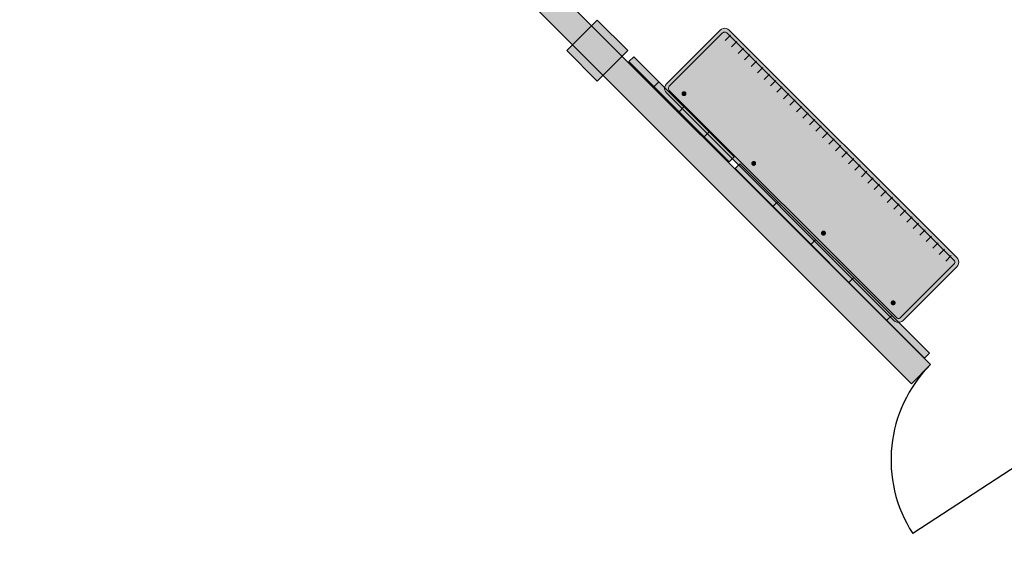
# Model space of a CAD drawing. Header units: metres. Extents: x 2172.2 to 2210.6, y 415.3 to 458.1.
# Tile 8 of 168: x 2188.1 to 2197.2, y 415.3 to 420.2. Entities that reach past the tile are written whole.
import ezdxf

# ---------------------------------------------------------------- set-up
doc = ezdxf.new("R2010")
doc.units = ezdxf.units.M
for name, color, linetype, lineweight in [('NC_N1_COLUMNS', 8, 'CONTINUOUS', 25), ('NC_N1_SERVICE', 7, 'CONTINUOUS', 13), ('NC_N1_WALL_DECOR', 32, 'CONTINUOUS', 13), ('NC_N1_WALLS', 7, 'CONTINUOUS', 25)]:
    doc.layers.add(name, color=color, linetype=linetype, lineweight=lineweight)

# ---------------------------------------------------------------- blocks, each defined once
blk = doc.blocks.new('NC_N1_ARCHITECTURE')
at = {"layer": 'NC_N1_COLUMNS', "true_color": 0xe6e9ea}
blk.add_hatch(color=256, dxfattribs=at).paths.add_polyline_path([(3.727698, -14.075465), (3.444858, -14.358305), (3.16205, -14.07543), (3.444858, -13.792626)])
at = {"layer": 'NC_N1_WALLS', "true_color": 0xe7e6e1}
blk.add_hatch(color=256, dxfattribs=at).paths.add_polyline_path([(6.354817, -17.161343), (-2.147606, -8.65892), (-1.970829, -8.482143), (6.531594, -16.984568)])
at = {"layer": 'NC_N1_COLUMNS', "linetype": 'CONTINUOUS', "lineweight": -2}
blk.add_lwpolyline([(3.727698, -14.075465), (3.444858, -14.358305), (3.16205, -14.07543), (3.444858, -13.792626)], close=True, dxfattribs=at)
at = {"layer": 'NC_N1_WALLS', "linetype": 'CONTINUOUS', "lineweight": -2}
blk.add_lwpolyline([(6.354817, -17.161343), (-2.147606, -8.65892), (-1.970829, -8.482143), (6.531594, -16.984568)], close=True, dxfattribs=at)
blk = doc.blocks.new('NC_N1_DOOR_D0')
at = {"color": 0, "linetype": 'CONTINUOUS'}
blk.add_lwpolyline([(-0.625, 0), (-0.3651, 1.2227)], dxfattribs=at)
at = {"color": 0}
blk.add_arc((-0.625, 0), 1.25, 0, 78, dxfattribs=at)
blk = doc.blocks.new('NC_N1_UNIQUE_WALL_COMPOSITION_05')
at = {"true_color": 0xf6f5ef}
h = blk.add_hatch(color=256, dxfattribs=at)
h.dxf.hatch_style = 1
h.paths.add_polyline_path([(0.655888, -0.065), (0.655888, 0), (-0.655888, 0), (-0.655888, -0.065)])
at = {"color": 0, "linetype": 'CONTINUOUS', "lineweight": -2, "true_color": 0xa38246}
blk.add_lwpolyline([(0.655888, -0.065), (0.655888, 0), (-0.655888, 0), (-0.655888, -0.065)], close=True, dxfattribs=at)
for points in [[(-0.327944, -0.065), (-0.327944, 0)], [(0, -0.065), (0, 0)], [(0.327944, -0.065), (0.327944, 0)]]:
    blk.add_lwpolyline(points, dxfattribs=at)
blk = doc.blocks.new('NC_N1_UNIQUE_WALL_COMPOSITION_18')
at = {"true_color": 0xf6f5ef}
h = blk.add_hatch(color=256, dxfattribs=at)
h.dxf.hatch_style = 1
h.paths.add_polyline_path([(1.242, -0.065), (1.242, 0), (-1.242, 0), (-1.242, -0.065)])
at = {"color": 0, "linetype": 'CONTINUOUS', "lineweight": -2, "true_color": 0xa38246}
blk.add_lwpolyline([(1.242, -0.065), (1.242, 0), (-1.242, 0), (-1.242, -0.065)], close=True, dxfattribs=at)
for points in [[(-0.7452, -0.065), (-0.7452, 0)], [(-0.2484, -0.065), (-0.2484, 0)], [(0.2484, -0.065), (0.2484, 0)], [(0.7452, -0.065), (0.7452, 0)]]:
    blk.add_lwpolyline(points, dxfattribs=at)
blk = doc.blocks.new('NC_N1_SIDEBOARD')
at = {"true_color": 0xf6f5ef}
h = blk.add_hatch(color=256, dxfattribs=at)
h.dxf.hatch_style = 1
h.paths.add_polyline_path([(1.49, -0.443), (-1.49, -0.443), (-1.5055, -0.441), (-1.52, -0.435), (-1.5324, -0.4254), (-1.542, -0.413), (-1.548, -0.3985), (-1.55, -0.383), (-1.55, 0.32), (-1.548, 0.3355), (-1.542, 0.35), (-1.5324, 0.3624), (-1.52, 0.372), (-1.5055, 0.378), (-1.49, 0.38), (1.49, 0.38), (1.5055, 0.378), (1.52, 0.372), (1.5324, 0.3624), (1.542, 0.35), (1.548, 0.3355), (1.55, 0.32), (1.55, -0.383), (1.548, -0.3985), (1.542, -0.413), (1.5324, -0.4254), (1.52, -0.435), (1.5055, -0.441)])
at = {"true_color": 0xa38246}
h = blk.add_hatch(color=256, dxfattribs=at)
h.dxf.hatch_style = 1
h.paths.add_polyline_path([(-1.352, 0.27), (-1.3521, 0.2682), (-1.3523, 0.2665), (-1.3528, 0.2648), (-1.3534, 0.2631), (-1.3541, 0.2615), (-1.355, 0.26), (-1.3561, 0.2586), (-1.3573, 0.2573), (-1.3586, 0.2561), (-1.36, 0.255), (-1.3615, 0.2541), (-1.3631, 0.2534), (-1.3648, 0.2528), (-1.3665, 0.2523), (-1.3682, 0.2521), (-1.37, 0.252), (-1.3718, 0.2521), (-1.3735, 0.2523), (-1.3752, 0.2528), (-1.3769, 0.2534), (-1.3785, 0.2541), (-1.38, 0.255), (-1.3814, 0.2561), (-1.3827, 0.2573), (-1.3839, 0.2586), (-1.385, 0.26), (-1.3859, 0.2615), (-1.3866, 0.2631), (-1.3872, 0.2648), (-1.3877, 0.2665), (-1.3879, 0.2682), (-1.388, 0.27), (-1.3879, 0.2718), (-1.3877, 0.2735), (-1.3872, 0.2752), (-1.3866, 0.2769), (-1.3859, 0.2785), (-1.385, 0.28), (-1.3839, 0.2814), (-1.3827, 0.2827), (-1.3814, 0.2839), (-1.38, 0.285), (-1.3785, 0.2859), (-1.3769, 0.2866), (-1.3752, 0.2872), (-1.3735, 0.2877), (-1.3718, 0.2879), (-1.37, 0.288), (-1.3682, 0.2879), (-1.3665, 0.2877), (-1.3648, 0.2872), (-1.3631, 0.2866), (-1.3615, 0.2859), (-1.36, 0.285), (-1.3586, 0.2839), (-1.3573, 0.2827), (-1.3561, 0.2814), (-1.355, 0.28), (-1.3541, 0.2785), (-1.3534, 0.2769), (-1.3528, 0.2752), (-1.3523, 0.2735), (-1.3521, 0.2718)])
h = blk.add_hatch(color=256, dxfattribs=at)
h.dxf.hatch_style = 1
h.paths.add_polyline_path([(-0.4387, 0.27), (-0.4388, 0.2682), (-0.439, 0.2665), (-0.4394, 0.2648), (-0.44, 0.2631), (-0.4408, 0.2615), (-0.4417, 0.26), (-0.4428, 0.2586), (-0.4439, 0.2573), (-0.4452, 0.2561), (-0.4467, 0.255), (-0.4482, 0.2541), (-0.4498, 0.2534), (-0.4514, 0.2528), (-0.4532, 0.2523), (-0.4549, 0.2521), (-0.4567, 0.252), (-0.4584, 0.2521), (-0.4602, 0.2523), (-0.4619, 0.2528), (-0.4636, 0.2534), (-0.4652, 0.2541), (-0.4667, 0.255), (-0.4681, 0.2561), (-0.4694, 0.2573), (-0.4706, 0.2586), (-0.4716, 0.26), (-0.4725, 0.2615), (-0.4733, 0.2631), (-0.4739, 0.2648), (-0.4743, 0.2665), (-0.4746, 0.2682), (-0.4747, 0.27), (-0.4746, 0.2718), (-0.4743, 0.2735), (-0.4739, 0.2752), (-0.4733, 0.2769), (-0.4725, 0.2785), (-0.4716, 0.28), (-0.4706, 0.2814), (-0.4694, 0.2827), (-0.4681, 0.2839), (-0.4667, 0.285), (-0.4652, 0.2859), (-0.4636, 0.2866), (-0.4619, 0.2872), (-0.4602, 0.2877), (-0.4584, 0.2879), (-0.4567, 0.288), (-0.4549, 0.2879), (-0.4532, 0.2877), (-0.4514, 0.2872), (-0.4498, 0.2866), (-0.4482, 0.2859), (-0.4467, 0.285), (-0.4452, 0.2839), (-0.4439, 0.2827), (-0.4428, 0.2814), (-0.4417, 0.28), (-0.4408, 0.2785), (-0.44, 0.2769), (-0.4394, 0.2752), (-0.439, 0.2735), (-0.4388, 0.2718)])
h = blk.add_hatch(color=256, dxfattribs=at)
h.dxf.hatch_style = 1
h.paths.add_polyline_path([(0.4747, 0.27), (0.4746, 0.2682), (0.4743, 0.2665), (0.4739, 0.2648), (0.4733, 0.2631), (0.4725, 0.2615), (0.4716, 0.26), (0.4706, 0.2586), (0.4694, 0.2573), (0.4681, 0.2561), (0.4667, 0.255), (0.4652, 0.2541), (0.4636, 0.2534), (0.4619, 0.2528), (0.4602, 0.2523), (0.4584, 0.2521), (0.4567, 0.252), (0.4549, 0.2521), (0.4532, 0.2523), (0.4514, 0.2528), (0.4498, 0.2534), (0.4482, 0.2541), (0.4467, 0.255), (0.4452, 0.2561), (0.4439, 0.2573), (0.4428, 0.2586), (0.4417, 0.26), (0.4408, 0.2615), (0.44, 0.2631), (0.4394, 0.2648), (0.439, 0.2665), (0.4388, 0.2682), (0.4387, 0.27), (0.4388, 0.2718), (0.439, 0.2735), (0.4394, 0.2752), (0.44, 0.2769), (0.4408, 0.2785), (0.4417, 0.28), (0.4428, 0.2814), (0.4439, 0.2827), (0.4452, 0.2839), (0.4467, 0.285), (0.4482, 0.2859), (0.4498, 0.2866), (0.4514, 0.2872), (0.4532, 0.2877), (0.4549, 0.2879), (0.4567, 0.288), (0.4584, 0.2879), (0.4602, 0.2877), (0.4619, 0.2872), (0.4636, 0.2866), (0.4652, 0.2859), (0.4667, 0.285), (0.4681, 0.2839), (0.4694, 0.2827), (0.4706, 0.2814), (0.4716, 0.28), (0.4725, 0.2785), (0.4733, 0.2769), (0.4739, 0.2752), (0.4743, 0.2735), (0.4746, 0.2718)])
h = blk.add_hatch(color=256, dxfattribs=at)
h.dxf.hatch_style = 1
h.paths.add_polyline_path([(1.388, 0.27), (1.3879, 0.2682), (1.3877, 0.2665), (1.3872, 0.2648), (1.3866, 0.2631), (1.3859, 0.2615), (1.385, 0.26), (1.3839, 0.2586), (1.3827, 0.2573), (1.3814, 0.2561), (1.38, 0.255), (1.3785, 0.2541), (1.3769, 0.2534), (1.3752, 0.2528), (1.3735, 0.2523), (1.3718, 0.2521), (1.37, 0.252), (1.3682, 0.2521), (1.3665, 0.2523), (1.3648, 0.2528), (1.3631, 0.2534), (1.3615, 0.2541), (1.36, 0.255), (1.3586, 0.2561), (1.3573, 0.2573), (1.3561, 0.2586), (1.355, 0.26), (1.3541, 0.2615), (1.3534, 0.2631), (1.3528, 0.2648), (1.3523, 0.2665), (1.3521, 0.2682), (1.352, 0.27), (1.3521, 0.2718), (1.3523, 0.2735), (1.3528, 0.2752), (1.3534, 0.2769), (1.3541, 0.2785), (1.355, 0.28), (1.3561, 0.2814), (1.3573, 0.2827), (1.3586, 0.2839), (1.36, 0.285), (1.3615, 0.2859), (1.3631, 0.2866), (1.3648, 0.2872), (1.3665, 0.2877), (1.3682, 0.2879), (1.37, 0.288), (1.3718, 0.2879), (1.3735, 0.2877), (1.3752, 0.2872), (1.3769, 0.2866), (1.3785, 0.2859), (1.38, 0.285), (1.3814, 0.2839), (1.3827, 0.2827), (1.3839, 0.2814), (1.385, 0.28), (1.3859, 0.2785), (1.3866, 0.2769), (1.3872, 0.2752), (1.3877, 0.2735), (1.3879, 0.2718)])
at = {"color": 0, "linetype": 'CONTINUOUS', "lineweight": -2, "true_color": 0x2d3540}
blk.add_lwpolyline([(1.49, -0.443), (-1.49, -0.443), (-1.5055, -0.441), (-1.52, -0.435), (-1.5324, -0.4254), (-1.542, -0.413), (-1.548, -0.3985), (-1.55, -0.383), (-1.55, 0.32), (-1.548, 0.3355), (-1.542, 0.35), (-1.5324, 0.3624), (-1.52, 0.372), (-1.5055, 0.378), (-1.49, 0.38), (1.49, 0.38), (1.5055, 0.378), (1.52, 0.372), (1.5324, 0.3624), (1.542, 0.35), (1.548, 0.3355), (1.55, 0.32), (1.55, -0.383), (1.548, -0.3985), (1.542, -0.413), (1.5324, -0.4254), (1.52, -0.435), (1.5055, -0.441)], close=True, dxfattribs=at)
at = {"color": 0, "linetype": 'CONTINUOUS', "lineweight": -2, "true_color": 0xa38246}
blk.add_lwpolyline([(1.4877, -0.408), (-1.4877, -0.408), (-1.4964, -0.4069), (-1.5023, -0.4044), (-1.5075, -0.4005), (-1.5114, -0.3953), (-1.5139, -0.3894), (-1.515, -0.3807), (-1.515, 0.3177), (-1.5139, 0.3264), (-1.5114, 0.3323), (-1.5075, 0.3375), (-1.5023, 0.3414), (-1.4964, 0.3439), (-1.4877, 0.345), (1.4877, 0.345), (1.4964, 0.3439), (1.5023, 0.3414), (1.5075, 0.3375), (1.5114, 0.3323), (1.5139, 0.3264), (1.515, 0.3177), (1.515, -0.3807), (1.5139, -0.3894), (1.5114, -0.3953), (1.5075, -0.4005), (1.5023, -0.4044), (1.4964, -0.4069)], close=True, dxfattribs=at)
at = {"color": 0, "linetype": 'CONTINUOUS', "lineweight": -2}
for points in [[(-1.352, 0.27), (-1.3521, 0.2682), (-1.3523, 0.2665), (-1.3528, 0.2648), (-1.3534, 0.2631), (-1.3541, 0.2615), (-1.355, 0.26), (-1.3561, 0.2586), (-1.3573, 0.2573), (-1.3586, 0.2561), (-1.36, 0.255), (-1.3615, 0.2541), (-1.3631, 0.2534), (-1.3648, 0.2528), (-1.3665, 0.2523), (-1.3682, 0.2521), (-1.37, 0.252), (-1.3718, 0.2521), (-1.3735, 0.2523), (-1.3752, 0.2528), (-1.3769, 0.2534), (-1.3785, 0.2541), (-1.38, 0.255), (-1.3814, 0.2561), (-1.3827, 0.2573), (-1.3839, 0.2586), (-1.385, 0.26), (-1.3859, 0.2615), (-1.3866, 0.2631), (-1.3872, 0.2648), (-1.3877, 0.2665), (-1.3879, 0.2682), (-1.388, 0.27), (-1.3879, 0.2718), (-1.3877, 0.2735), (-1.3872, 0.2752), (-1.3866, 0.2769), (-1.3859, 0.2785), (-1.385, 0.28), (-1.3839, 0.2814), (-1.3827, 0.2827), (-1.3814, 0.2839), (-1.38, 0.285), (-1.3785, 0.2859), (-1.3769, 0.2866), (-1.3752, 0.2872), (-1.3735, 0.2877), (-1.3718, 0.2879), (-1.37, 0.288), (-1.3682, 0.2879), (-1.3665, 0.2877), (-1.3648, 0.2872), (-1.3631, 0.2866), (-1.3615, 0.2859), (-1.36, 0.285), (-1.3586, 0.2839), (-1.3573, 0.2827), (-1.3561, 0.2814), (-1.355, 0.28), (-1.3541, 0.2785), (-1.3534, 0.2769), (-1.3528, 0.2752), (-1.3523, 0.2735), (-1.3521, 0.2718)], [(-0.4387, 0.27), (-0.4388, 0.2682), (-0.439, 0.2665), (-0.4394, 0.2648), (-0.44, 0.2631), (-0.4408, 0.2615), (-0.4417, 0.26), (-0.4428, 0.2586), (-0.4439, 0.2573), (-0.4452, 0.2561), (-0.4467, 0.255), (-0.4482, 0.2541), (-0.4498, 0.2534), (-0.4514, 0.2528), (-0.4532, 0.2523), (-0.4549, 0.2521), (-0.4567, 0.252), (-0.4584, 0.2521), (-0.4602, 0.2523), (-0.4619, 0.2528), (-0.4636, 0.2534), (-0.4652, 0.2541), (-0.4667, 0.255), (-0.4681, 0.2561), (-0.4694, 0.2573), (-0.4706, 0.2586), (-0.4716, 0.26), (-0.4725, 0.2615), (-0.4733, 0.2631), (-0.4739, 0.2648), (-0.4743, 0.2665), (-0.4746, 0.2682), (-0.4747, 0.27), (-0.4746, 0.2718), (-0.4743, 0.2735), (-0.4739, 0.2752), (-0.4733, 0.2769), (-0.4725, 0.2785), (-0.4716, 0.28), (-0.4706, 0.2814), (-0.4694, 0.2827), (-0.4681, 0.2839), (-0.4667, 0.285), (-0.4652, 0.2859), (-0.4636, 0.2866), (-0.4619, 0.2872), (-0.4602, 0.2877), (-0.4584, 0.2879), (-0.4567, 0.288), (-0.4549, 0.2879), (-0.4532, 0.2877), (-0.4514, 0.2872), (-0.4498, 0.2866), (-0.4482, 0.2859), (-0.4467, 0.285), (-0.4452, 0.2839), (-0.4439, 0.2827), (-0.4428, 0.2814), (-0.4417, 0.28), (-0.4408, 0.2785), (-0.44, 0.2769), (-0.4394, 0.2752), (-0.439, 0.2735), (-0.4388, 0.2718)], [(0.4747, 0.27), (0.4746, 0.2682), (0.4743, 0.2665), (0.4739, 0.2648), (0.4733, 0.2631), (0.4725, 0.2615), (0.4716, 0.26), (0.4706, 0.2586), (0.4694, 0.2573), (0.4681, 0.2561), (0.4667, 0.255), (0.4652, 0.2541), (0.4636, 0.2534), (0.4619, 0.2528), (0.4602, 0.2523), (0.4584, 0.2521), (0.4567, 0.252), (0.4549, 0.2521), (0.4532, 0.2523), (0.4514, 0.2528), (0.4498, 0.2534), (0.4482, 0.2541), (0.4467, 0.255), (0.4452, 0.2561), (0.4439, 0.2573), (0.4428, 0.2586), (0.4417, 0.26), (0.4408, 0.2615), (0.44, 0.2631), (0.4394, 0.2648), (0.439, 0.2665), (0.4388, 0.2682), (0.4387, 0.27), (0.4388, 0.2718), (0.439, 0.2735), (0.4394, 0.2752), (0.44, 0.2769), (0.4408, 0.2785), (0.4417, 0.28), (0.4428, 0.2814), (0.4439, 0.2827), (0.4452, 0.2839), (0.4467, 0.285), (0.4482, 0.2859), (0.4498, 0.2866), (0.4514, 0.2872), (0.4532, 0.2877), (0.4549, 0.2879), (0.4567, 0.288), (0.4584, 0.2879), (0.4602, 0.2877), (0.4619, 0.2872), (0.4636, 0.2866), (0.4652, 0.2859), (0.4667, 0.285), (0.4681, 0.2839), (0.4694, 0.2827), (0.4706, 0.2814), (0.4716, 0.28), (0.4725, 0.2785), (0.4733, 0.2769), (0.4739, 0.2752), (0.4743, 0.2735), (0.4746, 0.2718)], [(1.388, 0.27), (1.3879, 0.2682), (1.3877, 0.2665), (1.3872, 0.2648), (1.3866, 0.2631), (1.3859, 0.2615), (1.385, 0.26), (1.3839, 0.2586), (1.3827, 0.2573), (1.3814, 0.2561), (1.38, 0.255), (1.3785, 0.2541), (1.3769, 0.2534), (1.3752, 0.2528), (1.3735, 0.2523), (1.3718, 0.2521), (1.37, 0.252), (1.3682, 0.2521), (1.3665, 0.2523), (1.3648, 0.2528), (1.3631, 0.2534), (1.3615, 0.2541), (1.36, 0.255), (1.3586, 0.2561), (1.3573, 0.2573), (1.3561, 0.2586), (1.355, 0.26), (1.3541, 0.2615), (1.3534, 0.2631), (1.3528, 0.2648), (1.3523, 0.2665), (1.3521, 0.2682), (1.352, 0.27), (1.3521, 0.2718), (1.3523, 0.2735), (1.3528, 0.2752), (1.3534, 0.2769), (1.3541, 0.2785), (1.355, 0.28), (1.3561, 0.2814), (1.3573, 0.2827), (1.3586, 0.2839), (1.36, 0.285), (1.3615, 0.2859), (1.3631, 0.2866), (1.3648, 0.2872), (1.3665, 0.2877), (1.3682, 0.2879), (1.37, 0.288), (1.3718, 0.2879), (1.3735, 0.2877), (1.3752, 0.2872), (1.3769, 0.2866), (1.3785, 0.2859), (1.38, 0.285), (1.3814, 0.2839), (1.3827, 0.2827), (1.3839, 0.2814), (1.385, 0.28), (1.3859, 0.2785), (1.3866, 0.2769), (1.3872, 0.2752), (1.3877, 0.2735), (1.3879, 0.2718)]]:
    blk.add_lwpolyline(points, close=True, dxfattribs=at)
at = {"color": 0, "linetype": 'CONTINUOUS', "lineweight": -2, "true_color": 0xa38246}
for points in [[(-1.45, -0.418), (-1.45, -0.348)], [(-1.365, -0.418), (-1.365, -0.348)], [(-1.28, -0.418), (-1.28, -0.348)], [(-1.195, -0.418), (-1.195, -0.348)], [(-1.11, -0.418), (-1.11, -0.348)], [(-1.025, -0.418), (-1.025, -0.348)], [(-0.94, -0.418), (-0.94, -0.348)], [(-0.855, -0.418), (-0.855, -0.348)], [(-0.77, -0.418), (-0.77, -0.348)], [(-0.685, -0.418), (-0.685, -0.348)], [(-0.6, -0.418), (-0.6, -0.348)], [(-0.515, -0.418), (-0.515, -0.348)], [(-0.43, -0.418), (-0.43, -0.348)], [(-0.345, -0.418), (-0.345, -0.348)], [(-0.26, -0.418), (-0.26, -0.348)], [(-0.175, -0.418), (-0.175, -0.348)], [(-0.09, -0.418), (-0.09, -0.348)], [(-0.005, -0.418), (-0.005, -0.348)], [(0.08, -0.418), (0.08, -0.348)], [(0.165, -0.418), (0.165, -0.348)], [(0.25, -0.418), (0.25, -0.348)], [(0.335, -0.418), (0.335, -0.348)], [(0.42, -0.418), (0.42, -0.348)], [(0.505, -0.418), (0.505, -0.348)], [(0.59, -0.418), (0.59, -0.348)], [(0.675, -0.418), (0.675, -0.348)], [(0.76, -0.418), (0.76, -0.348)], [(0.845, -0.418), (0.845, -0.348)], [(0.93, -0.418), (0.93, -0.348)], [(1.015, -0.418), (1.015, -0.348)], [(1.1, -0.418), (1.1, -0.348)], [(1.185, -0.418), (1.185, -0.348)], [(1.27, -0.418), (1.27, -0.348)], [(1.355, -0.418), (1.355, -0.348)], [(1.44, -0.418), (1.44, -0.348)]]:
    blk.add_lwpolyline(points, dxfattribs=at)

msp = doc.modelspace()

# ---------------------------------------------------------------- block references
at = {"layer": 'NC_N1_SERVICE', "linetype": 'CONTINUOUS', "xscale": 0.9999999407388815, "yscale": -0.9999999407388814, "rotation": -44.999997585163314}
msp.add_blockref('NC_N1_SIDEBOARD', (2195.4079, 418.7472), dxfattribs=at)
at = {"layer": 'NC_N1_WALL_DECOR', "linetype": 'CONTINUOUS', "rotation": 135}
for name, p in [('NC_N1_UNIQUE_WALL_COMPOSITION_05', (2194.2022, 419.3583)), ('NC_N1_UNIQUE_WALL_COMPOSITION_18', (2195.5991, 417.9525))]:
    msp.add_blockref(name, p, dxfattribs=at)
at = {"layer": 'NC_N1_WALLS'}
msp.add_blockref('NC_N1_ARCHITECTURE', (2190, 434), dxfattribs=at)
at = {"layer": 'NC_N1_WALLS', "rotation": 135}
msp.add_blockref('NC_N1_DOOR_D0', (2196.9735, 416.5735), dxfattribs=at)

doc.saveas('drawing.dxf')
